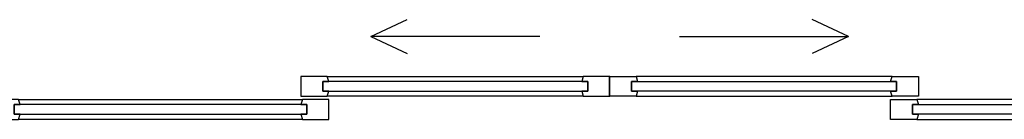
# Model space of a CAD drawing. Header units: millimetres. Extents: x 1118 to 56041, y -2107 to 37624.
# Tile 14 of 21: x 31856 to 34321, y 243 to 494. Entities that reach past the tile are written whole.
import ezdxf

# ---------------------------------------------------------------- set-up
doc = ezdxf.new("R2010")
doc.units = ezdxf.units.MM
doc.header["$LTSCALE"] = 100
doc.layers.add('AL31----_BUITENKOZIJNEN', color=1, linetype='Continuous')

# ---------------------------------------------------------------- blocks, each defined once
blk = doc.blocks.new('30_ISR_cw_vlakvulling_deur_schuif - schuifdeur-26088218-00')
at = {"layer": 'AL31----_BUITENKOZIJNEN', "color": 8}
for p, q in [((330, 100), (420.6, 142.3)), ((330, 100), (420.6, 57.7)), ((752.8, 100), (330, 100))]:
    blk.add_line(p, q, dxfattribs=at)
blk = doc.blocks.new('30_ISR_cw_vlakvulling_deur_schuifdeel - schuifdeur-25793110-00')
at = {"layer": 'AL31----_BUITENKOZIJNEN'}
for p, q in [((-386.375, -4), (-386.375, -54)), ((-320.375, -4), (-386.375, -4)), ((-331.375, -41), (-331.375, -17)), ((-331.375, -17), (-316.375, -17)), ((331.375, -17), (-331.375, -17)), ((-331.375, -17), (-331.375, -41)), ((-316.375, -17), (-320.375, -4)), ((320.375, -4), (316.375, -17)), ((316.375, -17), (331.375, -17)), ((386.375, -4), (320.375, -4)), ((331.375, -17), (331.375, -41)), ((331.375, -41), (331.375, -17)), ((386.375, -54), (386.375, -4)), ((-316.375, -41), (-331.375, -41)), ((-331.375, -41), (331.375, -41)), ((-320.375, -54), (-316.375, -41)), ((331.375, -41), (316.375, -41)), ((316.375, -41), (320.375, -54)), ((-386.375, -54), (-320.375, -54)), ((320.375, -54), (386.375, -54))]:
    blk.add_line(p, q, dxfattribs=at)
at = {"layer": 'AL31----_BUITENKOZIJNEN', "color": 8}
for p, q in [((-320.375, -4), (320.375, -4)), ((320.375, -54), (-320.375, -54))]:
    blk.add_line(p, q, dxfattribs=at)
blk = doc.blocks.new('30_ISR_cw_vlakvulling_deur_schuifdeel - schuifdeur-25793123-00')
at = {"layer": 'AL31----_BUITENKOZIJNEN'}
for p, q in [((-421.375, 2), (-421.375, -48)), ((-355.375, 2), (-421.375, 2)), ((-351.375, -11), (-355.375, 2)), ((355.375, 2), (351.375, -11)), ((421.375, 2), (355.375, 2)), ((421.375, -48), (421.375, 2)), ((-366.375, -35), (-366.375, -11)), ((-366.375, -11), (-351.375, -11)), ((366.375, -11), (-366.375, -11)), ((-366.375, -11), (-366.375, -35)), ((351.375, -11), (366.375, -11)), ((366.375, -11), (366.375, -35)), ((366.375, -35), (366.375, -11)), ((-421.375, -48), (-355.375, -48)), ((-351.375, -35), (-366.375, -35)), ((-366.375, -35), (366.375, -35)), ((-355.375, -48), (-351.375, -35)), ((366.375, -35), (351.375, -35)), ((351.375, -35), (355.375, -48)), ((355.375, -48), (421.375, -48))]:
    blk.add_line(p, q, dxfattribs=at)
at = {"layer": 'AL31----_BUITENKOZIJNEN', "color": 8}
for p, q in [((-355.375, 2), (355.375, 2)), ((355.375, -48), (-355.375, -48))]:
    blk.add_line(p, q, dxfattribs=at)
blk = doc.blocks.new('30_ISR_cw_vlakvulling_deur_schuif - schuifdeur-26088246-00')
at = {"layer": 'AL31----_BUITENKOZIJNEN', "color": 8}
for p, q in [((330, -100), (420.6, -57.7)), ((330, -100), (420.6, -142.3)), ((752.7, -100), (330, -100))]:
    blk.add_line(p, q, dxfattribs=at)
blk = doc.blocks.new('30_ISR_cw_vlakvulling_deur_schuifdeel - schuifdeur-25793165-00')
at = {"layer": 'AL31----_BUITENKOZIJNEN'}
for p, q in [((-386.4, 54), (-320.4, 54)), ((-386.4, 4), (-386.4, 54)), ((-320.4, 54), (-316.4, 41)), ((316.4, 41), (320.4, 54)), ((320.4, 54), (386.4, 54)), ((386.4, 54), (386.4, 4)), ((-331.4, 41), (-331.4, 17)), ((-316.4, 41), (-331.4, 41)), ((-331.4, 41), (331.4, 41)), ((-331.4, 17), (-331.4, 41)), ((331.4, 41), (316.4, 41)), ((331.4, 17), (331.4, 41)), ((331.4, 41), (331.4, 17)), ((-320.4, 4), (-386.4, 4)), ((-331.4, 17), (-316.4, 17)), ((331.4, 17), (-331.4, 17)), ((-316.4, 17), (-320.4, 4)), ((316.4, 17), (331.4, 17)), ((320.4, 4), (316.4, 17)), ((386.4, 4), (320.4, 4))]:
    blk.add_line(p, q, dxfattribs=at)
at = {"layer": 'AL31----_BUITENKOZIJNEN', "color": 8}
for p, q in [((320.4, 54), (-320.4, 54)), ((-320.4, 4), (320.4, 4))]:
    blk.add_line(p, q, dxfattribs=at)
blk = doc.blocks.new('30_ISR_cw_vlakvulling_deur_schuifdeel - schuifdeur-25793178-00')
at = {"layer": 'AL31----_BUITENKOZIJNEN'}
for p, q in [((-421.4, 48), (-355.4, 48)), ((-421.4, -2), (-421.4, 48)), ((-366.4, 35), (-366.4, 11)), ((-351.4, 35), (-366.4, 35)), ((-366.4, 35), (366.4, 35)), ((-366.4, 11), (-366.4, 35)), ((-355.4, 48), (-351.4, 35)), ((351.4, 35), (355.4, 48)), ((366.4, 35), (351.4, 35)), ((355.4, 48), (421.4, 48)), ((366.4, 11), (366.4, 35)), ((366.4, 35), (366.4, 11)), ((421.4, 48), (421.4, -2)), ((-366.4, 11), (-351.4, 11)), ((366.4, 11), (-366.4, 11)), ((-351.4, 11), (-355.4, -2)), ((351.4, 11), (366.4, 11)), ((355.4, -2), (351.4, 11)), ((-355.4, -2), (-421.4, -2)), ((421.4, -2), (355.4, -2))]:
    blk.add_line(p, q, dxfattribs=at)
at = {"layer": 'AL31----_BUITENKOZIJNEN', "color": 8}
for p, q in [((355.4, 48), (-355.4, 48)), ((-355.4, -2), (355.4, -2))]:
    blk.add_line(p, q, dxfattribs=at)

msp = doc.modelspace()

# ---------------------------------------------------------------- block references
at = {"layer": 'AL31----_BUITENKOZIJNEN'}
for name, p in [('30_ISR_cw_vlakvulling_deur_schuif - schuifdeur-26088218-00', (32405.1, 351.3)), ('30_ISR_cw_vlakvulling_deur_schuifdeel - schuifdeur-25793110-00', (32946.5, 355.3)), ('30_ISR_cw_vlakvulling_deur_schuifdeel - schuifdeur-25793123-00', (32208.7, 291.3))]:
    msp.add_blockref(name, p, dxfattribs=at)
at = {"layer": 'AL31----_BUITENKOZIJNEN', "rotation": 180}
for name, p in [('30_ISR_cw_vlakvulling_deur_schuif - schuifdeur-26088246-00', (34260.6, 351.3)), ('30_ISR_cw_vlakvulling_deur_schuifdeel - schuifdeur-25793165-00', (33719.2, 355.3)), ('30_ISR_cw_vlakvulling_deur_schuifdeel - schuifdeur-25793178-00', (34457, 291.3))]:
    msp.add_blockref(name, p, dxfattribs=at)

doc.saveas('drawing.dxf')
